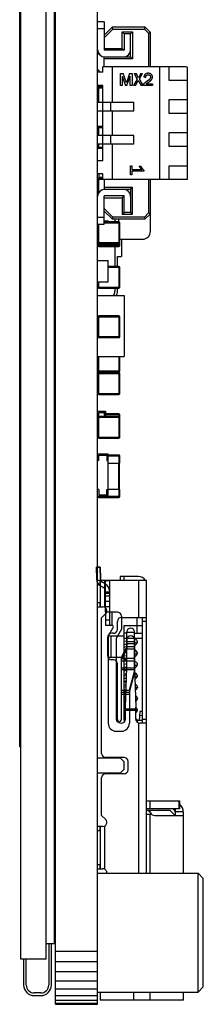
# Model space of a CAD drawing. Header units: inches. Extents: x -100 to 126, y -58 to 58.
# Tile 3 of 118: x 7 to 14, y -58 to -21. Entities that reach past the tile are written whole.
import ezdxf

# ---------------------------------------------------------------- set-up
doc = ezdxf.new("R2010")
doc.units = ezdxf.units.IN
doc.header["$LTSCALE"] = 1.21
doc.header["$MEASUREMENT"] = 0
doc.layers.get('0').update_dxf_attribs({"linetype": 'CONTINUOUS'})
doc.layers.add('INTFCLR_828284', color=7, linetype='CONTINUOUS')

msp = doc.modelspace()

# ---------------------------------------------------------------- linework, layer by layer
at = {"color": 7, "linetype": 'Continuous'}
for p, q in [((8.114, -57.799), (8.114, 41.711)), ((9.714, -57.799), (9.714, 41.711)), ((6.814, -56.091), (6.814, 40.529)), ((7.764, -56.091), (7.764, 40.529)), ((8.064, 40.053), (8.064, -55.501)), ((6.764, -48.071), (6.764, 38.329)), ((9.964, -20.664), (9.714, -20.664)), ((9.964, -20.664), (9.964, -21.739)), ((9.714, -20.914), (9.964, -20.914)), ((10.264, -20.864), (9.964, -21.164)), ((9.964, -21.263), (10.293, -20.934)), ((11.514, -20.864), (10.264, -20.864)), ((10.293, -20.934), (10.264, -20.864)), ((10.293, -20.934), (11.485, -20.934)), ((10.644, -21.044), (11.034, -21.044)), ((10.644, -21.044), (10.714, -21.114)), ((10.644, -21.669), (10.644, -21.044)), ((10.964, -21.114), (10.714, -21.114)), ((10.714, -21.114), (10.714, -21.739)), ((11.034, -21.044), (10.964, -21.114)), ((10.964, -21.989), (10.964, -21.114)), ((11.034, -21.044), (11.034, -22.059)), ((11.485, -20.934), (11.514, -20.864)), ((11.485, -20.934), (11.644, -21.093)), ((11.714, -21.064), (11.514, -20.864)), ((11.644, -21.093), (11.714, -21.064)), ((11.644, -21.093), (11.644, -22.364)), ((11.714, -22.364), (11.714, -21.064)), ((9.764, -21.889), (9.714, -21.889)), ((9.764, -21.889), (9.764, -21.871)), ((9.964, -21.669), (10.644, -21.669)), ((10.714, -21.739), (9.964, -21.739)), ((10.644, -21.669), (10.714, -21.739)), ((9.964, -22.364), (9.964, -21.988)), ((9.964, -21.989), (10.964, -21.989)), ((11.034, -22.059), (9.964, -22.059)), ((11.034, -22.059), (10.964, -21.989)), ((9.764, -22.489), (9.714, -22.489)), ((9.914, -22.564), (9.714, -22.564)), ((9.764, -22.489), (9.764, -22.564)), ((13.064, -22.364), (9.914, -22.364)), ((9.914, -22.564), (9.914, -22.364)), ((10.264, -22.364), (10.264, -23.704)), ((10.579, -22.614), (10.677, -22.614)), ((10.579, -23.064), (10.579, -22.614)), ((10.802, -22.965), (10.677, -22.614)), ((10.924, -22.614), (10.802, -22.965)), ((10.924, -22.614), (11.021, -22.614)), ((11.021, -22.614), (11.021, -23.064)), ((11.092, -22.614), (11.167, -22.614)), ((11.092, -22.614), (11.216, -22.831)), ((11.258, -22.776), (11.167, -22.614)), ((11.349, -22.614), (11.258, -22.776)), ((11.293, -22.82), (11.415, -22.614)), ((11.349, -22.614), (11.415, -22.614)), ((11.765, -22.669), (11.751, -22.652)), ((11.778, -22.687), (11.765, -22.669)), ((12.064, -26.614), (12.064, -22.364)), ((12.414, -22.364), (12.414, -22.864)), ((13.114, -26.614), (13.114, -22.414)), ((9.914, -23.064), (9.714, -23.064)), ((9.913, -23.073), (9.899, -23.064)), ((9.914, -25.914), (9.914, -23.064)), ((10.644, -23.064), (10.579, -23.064)), ((10.644, -22.719), (10.771, -23.064)), ((10.644, -22.719), (10.644, -23.064)), ((10.822, -23.064), (10.771, -23.064)), ((10.822, -23.064), (10.948, -22.718)), ((10.948, -23.064), (10.948, -22.718)), ((11.021, -23.064), (10.948, -23.064)), ((11.216, -22.831), (11.076, -23.064)), ((11.142, -23.064), (11.076, -23.064)), ((11.142, -23.064), (11.251, -22.878)), ((11.251, -22.878), (11.356, -23.064)), ((11.433, -23.064), (11.293, -22.82)), ((11.433, -23.064), (11.356, -23.064)), ((11.463, -22.746), (11.532, -22.763)), ((11.643, -22.869), (11.463, -23.01)), ((11.463, -23.064), (11.463, -23.01)), ((11.792, -23.064), (11.463, -23.064)), ((11.551, -23.006), (11.691, -22.906)), ((11.551, -23.006), (11.792, -23.006)), ((11.792, -23.006), (11.792, -23.064)), ((12.414, -22.864), (13.114, -22.864)), ((9.724, -23.08), (9.914, -23.08)), ((9.729, -23.159), (9.914, -23.159)), ((9.729, -23.159), (9.729, -23.704)), ((9.914, -23.129), (9.759, -23.129)), ((9.759, -23.704), (9.759, -23.129)), ((9.714, -23.704), (11.089, -23.704)), ((10.214, -24.024), (10.214, -23.704)), ((11.089, -24.024), (11.089, -23.704)), ((13.114, -23.614), (12.414, -23.614)), ((12.414, -23.614), (12.414, -24.114)), ((9.714, -24.024), (11.089, -24.024)), ((10.264, -24.024), (10.264, -24.954)), ((12.414, -24.114), (13.114, -24.114)), ((9.714, -24.639), (9.733, -24.639)), ((9.715, -24.609), (9.914, -24.609)), ((9.729, -24.654), (9.914, -24.654)), ((9.729, -24.654), (9.729, -24.954)), ((9.914, -24.624), (9.759, -24.624)), ((9.759, -24.954), (9.759, -24.624)), ((13.114, -24.864), (12.414, -24.864)), ((12.414, -24.864), (12.414, -25.364)), ((11.089, -24.954), (9.714, -24.954)), ((9.714, -25.274), (11.089, -25.274)), ((9.729, -25.274), (9.729, -25.414)), ((9.759, -25.444), (9.759, -25.274)), ((10.214, -25.274), (10.214, -24.954)), ((10.264, -25.274), (10.264, -26.614)), ((11.089, -25.274), (11.089, -24.954)), ((9.714, -25.439), (9.743, -25.439)), ((9.914, -25.414), (9.729, -25.414)), ((9.759, -25.444), (9.914, -25.444)), ((12.414, -25.364), (13.114, -25.364)), ((9.914, -25.914), (9.714, -25.914)), ((9.914, -26.414), (9.714, -26.414)), ((9.764, -26.414), (9.764, -26.538)), ((9.914, -26.614), (9.914, -26.414)), ((10.964, -26.1), (11.01, -26.1)), ((10.964, -26.45), (10.964, -26.1)), ((11.01, -26.1), (11.01, -26.25)), ((11.01, -26.25), (11.388, -26.25)), ((11.464, -26.31), (11.01, -26.31)), ((11.01, -26.31), (11.01, -26.45)), ((11.282, -26.112), (11.344, -26.112)), ((11.464, -26.265), (11.464, -26.31)), ((13.114, -26.114), (12.414, -26.114)), ((12.414, -26.114), (12.414, -26.614)), ((9.714, -26.588), (9.737, -26.588)), ((9.729, -26.608), (9.914, -26.608)), ((9.729, -26.608), (9.729, -27.177)), ((9.914, -26.578), (9.759, -26.578)), ((9.759, -27.113), (9.759, -26.578)), ((9.764, -26.538), (9.914, -26.538)), ((9.914, -26.614), (13.114, -26.614)), ((9.964, -26.614), (9.964, -26.99)), ((11.01, -26.45), (10.964, -26.45)), ((11.644, -26.614), (11.644, -27.885)), ((11.714, -27.914), (11.714, -26.614)), ((9.715, -26.909), (9.729, -26.909)), ((11.034, -26.919), (9.964, -26.919)), ((9.964, -26.989), (10.964, -26.989)), ((11.034, -26.919), (10.964, -26.989)), ((10.964, -26.989), (10.964, -27.864)), ((11.034, -27.934), (11.034, -26.919)), ((10.714, -27.239), (9.964, -27.239)), ((9.964, -28.314), (9.964, -27.239)), ((9.964, -27.309), (10.644, -27.309)), ((10.644, -27.309), (10.714, -27.239)), ((10.644, -27.309), (10.644, -27.934)), ((10.714, -27.864), (10.714, -27.239)), ((10.293, -28.044), (9.964, -27.715)), ((9.964, -27.814), (10.264, -28.114)), ((10.644, -27.934), (10.714, -27.864)), ((10.964, -27.864), (10.714, -27.864)), ((11.034, -27.934), (10.964, -27.864)), ((11.644, -27.885), (11.485, -28.044)), ((11.644, -27.885), (11.714, -27.914)), ((9.964, -28.064), (9.714, -28.064)), ((9.964, -28.189), (10.114, -28.189)), ((10.519, -28.228), (9.964, -28.228)), ((9.964, -28.258), (10.549, -28.258)), ((10.114, -28.189), (10.114, -28.228)), ((10.293, -28.044), (10.264, -28.114)), ((10.264, -28.114), (11.514, -28.114)), ((11.485, -28.044), (10.293, -28.044)), ((10.364, -28.114), (10.364, -28.228)), ((10.51, -28.114), (10.51, -28.228)), ((10.519, -28.228), (10.519, -29.149)), ((10.549, -29.119), (10.549, -28.258)), ((10.644, -27.934), (11.034, -27.934)), ((11.485, -28.044), (11.514, -28.114)), ((11.514, -28.114), (11.714, -27.914)), ((11.711, -28.58), (11.711, -27.917)), ((9.714, -28.314), (9.964, -28.314)), ((9.729, -28.314), (9.729, -29.119)), ((9.759, -29.149), (9.759, -28.314)), ((9.714, -28.989), (9.729, -28.989)), ((10.549, -29.018), (9.729, -29.018)), ((10.549, -28.878), (11.414, -28.878)), ((10.614, -28.878), (10.614, -29.538)), ((10.549, -29.119), (9.729, -29.119)), ((9.759, -29.048), (10.519, -29.048)), ((9.759, -29.149), (10.519, -29.149)), ((10.364, -29.149), (10.364, -29.912)), ((9.714, -29.688), (10.114, -29.688)), ((10.114, -30.488), (10.114, -29.688)), ((10.464, -29.538), (10.614, -29.538)), ((10.464, -29.912), (10.464, -29.538)), ((10.519, -29.912), (10.114, -29.912)), ((10.114, -29.942), (10.549, -29.942)), ((10.115, -29.993), (10.114, -29.993)), ((10.115, -30.069), (10.114, -30.069)), ((10.114, -30.143), (10.115, -30.143)), ((10.115, -30.143), (10.115, -29.993)), ((10.519, -29.912), (10.519, -30.732)), ((10.549, -30.702), (10.549, -29.942)), ((9.714, -30.488), (10.114, -30.488)), ((9.729, -30.488), (9.729, -30.702)), ((9.759, -30.732), (9.759, -30.488)), ((10.549, -30.702), (9.729, -30.702)), ((9.759, -30.732), (10.519, -30.732)), ((10.364, -30.732), (10.364, -30.844)), ((10.464, -30.844), (10.464, -30.732)), ((9.715, -31.009), (10.714, -31.009)), ((10.714, -31.009), (10.714, -33.309)), ((9.729, -31.808), (10.549, -31.808)), ((9.729, -31.808), (9.729, -32.568)), ((10.519, -31.778), (9.759, -31.778)), ((9.759, -32.598), (9.759, -31.778)), ((10.519, -31.778), (10.519, -32.598)), ((10.549, -32.568), (10.549, -31.808)), ((10.549, -32.568), (9.729, -32.568)), ((9.759, -32.598), (10.519, -32.598)), ((9.715, -33.309), (10.714, -33.309)), ((9.729, -33.309), (9.729, -33.869)), ((9.759, -33.899), (9.759, -33.309)), ((10.519, -33.309), (10.519, -33.899)), ((10.549, -33.869), (10.549, -33.309)), ((10.549, -33.869), (9.729, -33.869)), ((9.729, -33.958), (10.549, -33.958)), ((9.729, -33.958), (9.729, -34.718)), ((9.759, -33.899), (10.519, -33.899)), ((10.519, -33.928), (9.759, -33.928)), ((9.759, -34.748), (9.759, -33.928)), ((10.519, -33.928), (10.519, -34.748)), ((10.549, -34.718), (10.549, -33.958)), ((10.549, -34.718), (9.729, -34.718)), ((9.759, -34.748), (10.519, -34.748)), ((9.714, -35.384), (10.014, -35.384)), ((9.742, -35.584), (9.714, -35.584)), ((9.729, -35.608), (10.549, -35.608)), ((9.729, -35.608), (9.729, -36.368)), ((10.519, -35.578), (9.759, -35.578)), ((9.759, -36.398), (9.759, -35.578)), ((9.764, -35.434), (10.014, -35.434)), ((9.764, -35.578), (9.764, -35.434)), ((9.964, -35.434), (9.964, -35.534)), ((9.964, -35.534), (10.014, -35.534)), ((10.014, -35.384), (10.014, -35.578)), ((10.519, -35.479), (10.014, -35.479)), ((10.014, -35.509), (10.549, -35.509)), ((10.519, -35.479), (10.519, -36.398)), ((10.549, -36.368), (10.549, -35.509)), ((9.729, -36.184), (9.714, -36.184)), ((9.714, -36.384), (9.734, -36.384)), ((10.549, -36.368), (9.729, -36.368)), ((9.759, -36.398), (10.519, -36.398)), ((9.714, -36.989), (10.114, -36.989)), ((9.764, -37.039), (10.114, -37.039)), ((9.764, -37.239), (9.764, -37.039)), ((10.064, -37.039), (10.064, -37.239)), ((10.114, -38.589), (10.114, -36.989)), ((10.519, -37.039), (10.114, -37.039)), ((10.114, -37.069), (10.549, -37.069)), ((10.519, -37.039), (10.519, -37.339)), ((10.549, -37.339), (10.549, -37.069)), ((9.764, -37.239), (9.714, -37.239)), ((10.064, -37.239), (10.114, -37.239)), ((10.114, -37.339), (10.549, -37.339)), ((10.115, -37.564), (10.114, -37.564)), ((10.115, -37.665), (10.115, -37.564)), ((10.509, -37.339), (10.509, -38.339)), ((10.539, -38.339), (10.539, -37.339)), ((10.115, -37.614), (10.114, -37.614)), ((10.115, -37.665), (10.114, -37.665)), ((10.115, -37.681), (10.114, -37.681)), ((10.115, -37.692), (10.114, -37.692)), ((10.115, -37.73), (10.114, -37.73)), ((10.115, -37.767), (10.114, -37.767)), ((10.115, -37.782), (10.114, -37.782)), ((10.115, -37.797), (10.114, -37.797)), ((10.115, -37.848), (10.114, -37.848)), ((10.115, -37.898), (10.114, -37.898)), ((10.115, -37.913), (10.114, -37.913)), ((10.115, -37.935), (10.114, -37.935)), ((10.115, -37.782), (10.115, -37.681)), ((10.115, -37.898), (10.115, -37.797)), ((10.115, -38.016), (10.115, -37.913)), ((10.115, -37.962), (10.114, -37.962)), ((10.115, -38.016), (10.114, -38.016)), ((9.764, -38.339), (9.714, -38.339)), ((9.714, -38.589), (10.114, -38.589)), ((9.729, -38.589), (9.729, -38.609)), ((10.549, -38.609), (9.729, -38.609)), ((9.759, -38.639), (9.759, -38.589)), ((9.759, -38.639), (10.519, -38.639)), ((9.764, -38.339), (9.764, -38.539)), ((9.764, -38.539), (10.114, -38.539)), ((10.064, -38.339), (10.114, -38.339)), ((10.064, -38.539), (10.064, -38.339)), ((10.549, -38.339), (10.114, -38.339)), ((10.519, -38.339), (10.519, -38.639)), ((10.549, -38.609), (10.549, -38.339)), ((9.814, -41.273), (9.714, -41.275)), ((9.814, -41.273), (9.822, -41.721)), ((11.264, -41.626), (10.564, -41.626)), ((10.564, -41.626), (10.564, -41.776)), ((10.714, -41.776), (10.714, -41.626)), ((11.564, -41.776), (9.714, -41.776)), ((9.714, -41.926), (9.814, -41.926)), ((9.814, -41.926), (9.816, -41.776)), ((9.814, -41.926), (9.814, -42.626)), ((9.824, -42.776), (9.824, -41.776)), ((9.973, -41.776), (9.973, -42.788)), ((11.264, -41.776), (11.264, -43.176)), ((11.564, -52.839), (11.564, -41.776)), ((9.814, -42.626), (9.714, -42.626)), ((9.714, -42.776), (9.914, -42.776)), ((9.816, -42.776), (9.814, -42.626)), ((9.864, -43.188), (10.02, -43.032)), ((9.864, -48.316), (9.864, -43.188)), ((10.464, -43.626), (10.464, -43.326)), ((10.614, -43.176), (11.564, -43.176)), ((10.714, -43.476), (11.414, -43.476)), ((10.714, -47.076), (10.714, -43.476)), ((11.214, -43.776), (11.214, -43.176)), ((11.414, -47.174), (11.414, -43.177)), ((11.564, -43.326), (11.414, -43.326)), ((10.114, -43.876), (10.714, -43.876)), ((10.114, -44.676), (10.114, -43.876)), ((10.214, -43.876), (10.214, -44.676)), ((10.314, -43.776), (10.244, -43.776)), ((10.814, -43.776), (10.714, -43.776)), ((10.814, -45.072), (10.814, -43.726)), ((11.114, -43.74), (10.814, -43.74)), ((11.114, -45.072), (11.114, -43.726)), ((11.114, -43.776), (11.414, -43.776)), ((10.094, -44.626), (10.094, -43.926)), ((10.814, -43.976), (10.714, -43.976)), ((10.793, -44.078), (10.714, -44.09)), ((10.714, -44.192), (10.816, -44.18)), ((10.814, -44.075), (10.793, -44.078)), ((10.814, -43.964), (11.114, -43.964)), ((11.114, -44.093), (10.814, -44.093)), ((11.414, -43.976), (11.114, -43.976)), ((11.219, -44.096), (11.219, -44.095)), ((10.714, -44.622), (10.816, -44.61)), ((11.218, -44.526), (11.218, -44.526)), ((10.114, -44.676), (10.714, -44.676)), ((10.314, -44.776), (10.244, -44.776)), ((10.464, -47.026), (10.464, -44.926)), ((10.814, -44.776), (10.714, -44.776)), ((11.219, -44.956), (11.219, -44.956)), ((10.715, -45.052), (10.811, -45.04)), ((10.715, -45.295), (10.808, -45.312)), ((10.764, -46.562), (10.814, -45.072)), ((11.114, -45.072), (11.164, -46.562)), ((11.115, -45.075), (11.145, -45.063)), ((11.218, -45.386), (11.218, -45.385)), ((10.792, -45.739), (10.715, -45.725)), ((10.79, -45.799), (10.714, -45.809)), ((10.714, -45.889), (10.726, -45.943)), ((10.714, -46.143), (10.736, -46.253)), ((10.723, -45.911), (10.719, -45.911)), ((10.757, -46.007), (10.727, -46.033)), ((10.727, -46.033), (10.766, -46.08)), ((10.757, -46.004), (10.783, -46)), ((10.782, -46.036), (10.757, -46.007)), ((10.78, -46.068), (10.766, -46.08)), ((11.219, -45.816), (11.219, -45.816)), ((10.768, -46.32), (10.737, -46.345)), ((10.737, -46.345), (10.766, -46.38)), ((10.77, -46.377), (10.766, -46.38)), ((10.772, -46.324), (10.768, -46.32)), ((11.219, -46.245), (11.219, -46.246)), ((10.76, -46.641), (10.745, -46.654)), ((10.745, -46.654), (10.763, -46.676)), ((10.764, -47.026), (10.764, -46.562)), ((11.164, -46.641), (10.764, -46.641)), ((10.764, -46.676), (11.164, -46.676)), ((11.164, -47.026), (11.164, -46.562)), ((11.176, -46.588), (11.164, -46.581)), ((11.203, -46.621), (11.176, -46.588)), ((11.218, -46.676), (11.218, -46.676)), ((11.314, -46.726), (11.288, -47.076)), ((11.303, -46.87), (11.414, -46.878)), ((11.414, -46.733), (11.314, -46.726)), ((10.764, -46.974), (10.714, -47.034)), ((10.755, -47.076), (10.714, -47.076)), ((10.762, -47.039), (10.731, -47.076)), ((11.177, -47.02), (11.164, -47.011)), ((11.414, -47.076), (11.173, -47.076)), ((11.204, -47.052), (11.177, -47.02)), ((11.212, -47.076), (11.204, -47.052)), ((11.214, -47.076), (11.214, -47.135)), ((11.264, -47.167), (11.264, -52.839)), ((11.564, -47.176), (11.314, -47.176)), ((11.414, -47.026), (11.564, -47.026)), ((6.814, -48.071), (6.764, -48.071)), ((9.714, -48.486), (10.564, -48.486)), ((10.714, -48.466), (10.014, -48.466)), ((10.564, -48.486), (10.714, -48.636)), ((10.714, -48.916), (10.714, -48.636)), ((10.864, -48.936), (10.864, -48.616)), ((10.564, -49.066), (9.714, -49.066)), ((10.714, -49.086), (10.014, -49.086)), ((10.714, -48.916), (10.564, -49.066)), ((9.864, -50.663), (9.864, -49.236)), ((11.564, -50.112), (12.807, -50.112)), ((11.684, -50.112), (11.684, -50.412)), ((12.804, -50.412), (12.804, -50.112)), ((12.807, -50.112), (12.807, -50.412)), ((12.807, -50.412), (11.564, -50.412)), ((11.564, -50.462), (12.444, -50.462)), ((11.564, -50.612), (11.684, -50.612)), ((11.684, -50.462), (11.684, -50.526)), ((11.684, -50.612), (11.684, -52.839)), ((12.644, -50.662), (12.444, -50.462)), ((12.655, -50.512), (12.961, -50.512)), ((12.664, -50.662), (12.664, -50.412)), ((12.964, -52.839), (12.964, -50.562)), ((10.02, -50.819), (9.864, -50.663)), ((11.884, -50.662), (12.964, -50.662)), ((9.914, -51.076), (9.714, -51.076)), ((9.714, -51.226), (9.814, -51.226)), ((9.814, -51.226), (9.816, -51.076)), ((9.814, -51.226), (9.814, -52.526)), ((9.824, -52.676), (9.824, -51.076)), ((9.973, -51.063), (9.973, -52.688)), ((9.814, -52.526), (9.714, -52.526)), ((9.714, -52.676), (9.914, -52.676)), ((9.714, -52.839), (13.514, -52.839)), ((9.816, -52.676), (9.814, -52.526)), ((13.714, -53.039), (13.514, -52.839)), ((13.514, -57.339), (13.514, -52.839)), ((13.714, -57.139), (13.714, -53.039)), ((7.764, -55.501), (8.064, -55.501)), ((7.864, -55.501), (7.864, -57.071)), ((7.964, -57.071), (7.964, -55.501)), ((8.114, -55.789), (9.714, -55.789)), ((7.764, -56.091), (6.814, -56.091)), ((6.914, -56.091), (6.914, -57.071)), ((7.014, -57.071), (7.014, -56.091)), ((8.114, -56.181), (9.714, -56.181)), ((8.114, -56.558), (9.714, -56.558)), ((8.114, -56.906), (9.714, -56.906)), ((8.114, -57.21), (9.714, -57.21)), ((13.714, -57.139), (13.514, -57.339)), ((13.714, -57.139), (13.514, -57.339)), ((7.564, -57.371), (7.314, -57.371)), ((7.314, -57.471), (7.564, -57.471)), ((8.114, -57.46), (9.714, -57.46)), ((8.114, -57.646), (9.714, -57.646)), ((9.714, -57.339), (13.514, -57.339)), ((9.804, -57.339), (9.804, -57.642)), ((12.964, -57.642), (9.804, -57.642)), ((11.084, -57.642), (11.084, -57.339)), ((11.684, -57.339), (11.684, -57.642)), ((12.964, -57.642), (12.964, -57.339)), ((8.114, -57.76), (9.714, -57.76)), ((8.114, -57.799), (9.714, -57.799))]:
    msp.add_line(p, q, dxfattribs=at)
for points in [[(10.714, -44.29), (10.741, -44.286), (10.814, -44.275)], [(11.219, -44.096), (11.218, -44.085), (11.201, -44.036), (11.171, -44.004), (11.138, -43.985), (11.113, -43.976)], [(11.114, -44.215), (11.14, -44.205), (11.171, -44.186), (11.201, -44.155), (11.218, -44.108), (11.219, -44.095)], [(10.814, -44.505), (10.802, -44.507), (10.736, -44.516), (10.714, -44.519)], [(11.218, -44.526), (11.218, -44.516), (11.203, -44.47), (11.174, -44.437), (11.143, -44.418), (11.114, -44.406)], [(11.114, -44.645), (11.139, -44.636), (11.173, -44.616), (11.202, -44.583), (11.218, -44.538), (11.218, -44.526)], [(10.714, -44.72), (10.795, -44.708), (10.814, -44.705)], [(10.814, -44.935), (10.773, -44.941), (10.714, -44.949)], [(11.219, -44.956), (11.219, -44.948), (11.205, -44.904), (11.178, -44.87), (11.145, -44.849), (11.114, -44.836)], [(11.145, -45.063), (11.175, -45.044), (11.203, -45.012), (11.218, -44.967), (11.219, -44.956)], [(10.714, -45.15), (10.777, -45.141), (10.812, -45.136)], [(10.809, -45.205), (10.742, -45.196), (10.714, -45.192)], [(10.804, -45.367), (10.757, -45.373), (10.714, -45.379)], [(11.218, -45.386), (11.218, -45.374), (11.201, -45.327), (11.172, -45.295), (11.14, -45.276), (11.12, -45.269)], [(11.128, -45.5), (11.143, -45.494), (11.173, -45.475), (11.202, -45.443), (11.218, -45.397), (11.218, -45.385)], [(10.714, -45.58), (10.768, -45.572), (10.797, -45.568)], [(10.795, -45.633), (10.786, -45.632), (10.714, -45.622)], [(11.219, -45.816), (11.218, -45.805), (11.204, -45.761), (11.175, -45.728), (11.14, -45.706), (11.135, -45.704)], [(11.142, -45.924), (11.145, -45.923), (11.174, -45.905), (11.202, -45.873), (11.218, -45.828), (11.219, -45.816)], [(11.219, -46.246), (11.218, -46.238), (11.205, -46.193), (11.178, -46.16), (11.15, -46.141)], [(11.157, -46.345), (11.172, -46.336), (11.202, -46.304), (11.218, -46.258), (11.219, -46.245)], [(11.164, -46.771), (11.172, -46.767), (11.201, -46.734), (11.218, -46.688), (11.218, -46.676)], [(11.218, -46.676), (11.218, -46.667), (11.203, -46.621)]]:
    msp.add_lwpolyline(points, dxfattribs=at)
for centre, radius, start, end in [((9.989, -21.714), 0.275, 180, 270), ((10.689, -21.714), 0.275, 270, 0), ((13.064, -22.414), 0.05, 0, 90), ((9.759, -23.159), 0.03, 90, 180), ((9.759, -24.654), 0.03, 90, 180), ((9.759, -25.414), 0.03, 180, 270), ((9.759, -26.608), 0.03, 90, 180), ((9.989, -27.264), 0.275, 90, 180), ((10.689, -27.264), 0.275, 0, 90), ((10.519, -28.258), 0.03, 0, 90), ((11.414, -28.581), 0.297, 269.7882, 0.2126), ((9.759, -29.018), 0.03, 180, 270), ((10.519, -29.018), 0.03, 270, 0), ((9.759, -29.119), 0.03, 180, 270), ((10.519, -29.119), 0.03, 270, 360), ((10.519, -29.942), 0.03, 0, 90), ((9.759, -30.702), 0.03, 180, 270), ((10.064, -30.844), 0.3, 326.0741, 0), ((10.064, -30.844), 0.4, 335.605, 0), ((10.519, -30.702), 0.03, 270, 360), ((8.264, -31.544), 0.4, 112.0598, 120.5989), ((8.264, -31.544), 0.3, 120.5989, 132.2428), ((9.759, -31.808), 0.03, 90, 180), ((10.519, -31.808), 0.03, 0, 90), ((9.759, -32.568), 0.03, 180, 270), ((10.519, -32.568), 0.03, 270, 0), ((9.759, -33.869), 0.03, 180, 270), ((9.759, -33.958), 0.03, 90, 180), ((10.519, -33.869), 0.03, 270, 360), ((10.519, -33.958), 0.03, 0, 90), ((9.759, -34.718), 0.03, 180, 270), ((10.519, -34.718), 0.03, 270, 0), ((9.759, -35.608), 0.03, 90, 180), ((10.519, -35.509), 0.03, 0, 90), ((10.519, -35.608), 0.03, 0, 90), ((9.759, -36.368), 0.03, 180, 270), ((10.519, -36.368), 0.03, 270, 0), ((10.519, -37.069), 0.03, 0, 90), ((9.759, -38.609), 0.03, 180, 270), ((10.519, -38.609), 0.03, 270, 0), ((11.264, -41.926), 0.3, 30.0347, 90), ((9.972, -41.718), 0.15, 181, 202.6179), ((9.914, -42.926), 0.15, 315, 90), ((10.614, -43.326), 0.15, 90, 180), ((10.244, -43.926), 0.15, 90, 180), ((10.314, -43.626), 0.15, 270, 0), ((10.964, -43.726), 0.15, 0, 180), ((10.907, -43.101), 1.056, 281.4546, 282.007), ((10.244, -44.626), 0.15, 180, 270), ((10.314, -44.926), 0.15, 0, 90), ((8.291, -24.335), 21.285, 276.5377, 276.7705), ((8.293, -24.775), 21.275, 276.557, 276.7326), ((10.872, -45.911), 0.15, 192.42, 220), ((10.414, -46.376), 0.46, 36.8489, 40), ((10.414, -46.676), 0.35, 5.7257, 30.0422), ((10.414, -46.376), 0.35, 13.6053, 23.9888), ((10.883, -46.223), 0.15, 191.3, 220), ((10.414, -46.676), 0.35, 329.9674, 0.0039), ((10.414, -46.976), 0.35, 25.4806, 30.0422), ((10.89, -46.532), 0.15, 190.35, 200.233), ((11.061, -46.322), 0.397, 285.5789, 286.4447), ((11.088, -46.413), 0.302, 286.3931, 288.4557), ((10.614, -47.026), 0.15, 180, 0), ((10.414, -46.976), 0.35, 343.2488, 347.771), ((11.314, -47.026), 0.15, 180, 270), ((11.092, -47.124), 0.1, 29.3884, 38.2473), ((10.014, -48.316), 0.15, 180, 270), ((10.714, -48.616), 0.15, 0, 90), ((10.014, -49.236), 0.15, 90, 180), ((10.714, -48.936), 0.15, 270, 0), ((12.514, -50.562), 0.45, 360, 49.1511), ((11.537, -50.662), 0.2, 30.0006, 82.437), ((11.884, -50.462), 0.2, 210.0002, 270), ((12.514, -50.562), 0.15, 0.0001, 90), ((9.914, -50.926), 0.15, 270, 45), ((9.914, -52.826), 0.15, 354.7596, 90), ((7.314, -57.071), 0.4, 180, 270), ((7.314, -57.071), 0.3, 180, 270), ((7.564, -57.071), 0.4, 270, 0), ((7.564, -57.071), 0.3, 270, 0)]:
    msp.add_arc(centre, radius, start, end, dxfattribs=at)
msp.add_ellipse((11.684, -49.332), major_axis=(1.28, 0), ratio=0.999963, start_param=-1.570796, end_param=-1.519354, dxfattribs=at)
for points, knots in [([(11.55, -22.623), (11.545, -22.626), (11.533, -22.632), (11.518, -22.643), (11.505, -22.656), (11.493, -22.671), (11.483, -22.687), (11.474, -22.705), (11.467, -22.725), (11.464, -22.739), (11.463, -22.746)], [0, 0, 0, 0, 0.122268, 0.241439, 0.35913, 0.478247, 0.599899, 0.726157, 0.859286, 1, 1, 1, 1]), ([(11.532, -22.763), (11.532, -22.76), (11.532, -22.754), (11.533, -22.745), (11.535, -22.736), (11.537, -22.728), (11.54, -22.72), (11.544, -22.713), (11.548, -22.707), (11.551, -22.703), (11.552, -22.701)], [0, 0, 0, 0, 0.143043, 0.279968, 0.411401, 0.536703, 0.65674, 0.773134, 0.888073, 1, 1, 1, 1]), ([(11.627, -22.607), (11.62, -22.607), (11.606, -22.608), (11.587, -22.611), (11.568, -22.616), (11.556, -22.621), (11.55, -22.623)], [0, 0, 0, 0, 0.260285, 0.512385, 0.757083, 1, 1, 1, 1]), ([(11.552, -22.701), (11.555, -22.698), (11.56, -22.692), (11.568, -22.684), (11.576, -22.678), (11.585, -22.673), (11.594, -22.669), (11.604, -22.666), (11.614, -22.664), (11.621, -22.664), (11.625, -22.664)], [0, 0, 0, 0, 0.136833, 0.267134, 0.392165, 0.514308, 0.634796, 0.753482, 0.874795, 1, 1, 1, 1]), ([(11.625, -22.664), (11.629, -22.664), (11.639, -22.664), (11.652, -22.667), (11.665, -22.671), (11.673, -22.676), (11.677, -22.678)], [0, 0, 0, 0, 0.251721, 0.499434, 0.746989, 1, 1, 1, 1]), ([(11.751, -22.652), (11.747, -22.649), (11.738, -22.642), (11.724, -22.632), (11.71, -22.625), (11.695, -22.618), (11.679, -22.613), (11.662, -22.61), (11.645, -22.608), (11.633, -22.607), (11.627, -22.607)], [0, 0, 0, 0, 0.12366, 0.245136, 0.365729, 0.487157, 0.610487, 0.7364, 0.865521, 1, 1, 1, 1]), ([(11.677, -22.678), (11.681, -22.68), (11.687, -22.684), (11.695, -22.69), (11.703, -22.698), (11.708, -22.706), (11.713, -22.714), (11.716, -22.724), (11.718, -22.734), (11.718, -22.741), (11.719, -22.744)], [0, 0, 0, 0, 0.138525, 0.267873, 0.391484, 0.510073, 0.628613, 0.748565, 0.870668, 1, 1, 1, 1]), ([(11.792, -22.744), (11.791, -22.739), (11.791, -22.73), (11.788, -22.715), (11.784, -22.701), (11.78, -22.692), (11.778, -22.687)], [0, 0, 0, 0, 0.251338, 0.49965, 0.747956, 1, 1, 1, 1]), ([(11.719, -22.744), (11.718, -22.75), (11.718, -22.761), (11.714, -22.777), (11.708, -22.793), (11.7, -22.808), (11.689, -22.824), (11.676, -22.839), (11.66, -22.854), (11.649, -22.864), (11.643, -22.869)], [0, 0, 0, 0, 0.10773, 0.216389, 0.328449, 0.445792, 0.570179, 0.70309, 0.846624, 1, 1, 1, 1]), ([(11.691, -22.906), (11.695, -22.903), (11.703, -22.897), (11.714, -22.887), (11.725, -22.877), (11.735, -22.867), (11.744, -22.857), (11.752, -22.847), (11.76, -22.837), (11.766, -22.827), (11.772, -22.817), (11.777, -22.807), (11.782, -22.796), (11.785, -22.786), (11.788, -22.776), (11.79, -22.765), (11.791, -22.755), (11.792, -22.748), (11.792, -22.744)], [0, 0, 0, 0, 0.079306, 0.155311, 0.228468, 0.299542, 0.367314, 0.433309, 0.496285, 0.557853, 0.617003, 0.674949, 0.730869, 0.786307, 0.840037, 0.893852, 0.947089, 1, 1, 1, 1]), ([(11.282, -26.112), (11.285, -26.118), (11.291, -26.13), (11.303, -26.148), (11.315, -26.166), (11.327, -26.183), (11.341, -26.2), (11.356, -26.217), (11.372, -26.234), (11.383, -26.244), (11.388, -26.25)], [0, 0, 0, 0, 0.118225, 0.238448, 0.360269, 0.483736, 0.609089, 0.737008, 0.866827, 1, 1, 1, 1]), ([(11.464, -26.265), (11.458, -26.26), (11.447, -26.251), (11.43, -26.235), (11.414, -26.218), (11.399, -26.199), (11.384, -26.179), (11.37, -26.158), (11.357, -26.136), (11.348, -26.12), (11.344, -26.112)], [0, 0, 0, 0, 0.113209, 0.229072, 0.348031, 0.469726, 0.595702, 0.726313, 0.86067, 1, 1, 1, 1]), ([(11.126, -44.134), (11.14, -44.131), (11.163, -44.126), (11.189, -44.118), (11.205, -44.111), (11.213, -44.105), (11.219, -44.099), (11.219, -44.096)], [0, 0, 0, 0, 0.398833, 0.694685, 0.804453, 0.889872, 1, 1, 1, 1]), ([(11.115, -44.566), (11.13, -44.563), (11.156, -44.558), (11.186, -44.549), (11.203, -44.542), (11.213, -44.536), (11.218, -44.53), (11.218, -44.526)], [0, 0, 0, 0, 0.400619, 0.700194, 0.810177, 0.894462, 1, 1, 1, 1]), ([(11.117, -44.996), (11.132, -44.993), (11.157, -44.987), (11.186, -44.979), (11.203, -44.971), (11.213, -44.966), (11.219, -44.96), (11.219, -44.956)], [0, 0, 0, 0, 0.396805, 0.69489, 0.806054, 0.89229, 1, 1, 1, 1]), ([(11.129, -45.423), (11.142, -45.421), (11.165, -45.415), (11.19, -45.407), (11.205, -45.4), (11.214, -45.395), (11.218, -45.389), (11.218, -45.386)], [0, 0, 0, 0, 0.399143, 0.694419, 0.803857, 0.889112, 1, 1, 1, 1]), ([(11.219, -45.816), (11.219, -45.819), (11.215, -45.824), (11.207, -45.829), (11.195, -45.835), (11.174, -45.843), (11.155, -45.847), (11.144, -45.85)], [0, 0, 0, 0, 0.116145, 0.20355, 0.314477, 0.609142, 1, 1, 1, 1]), ([(11.219, -46.246), (11.219, -46.248), (11.214, -46.255), (11.201, -46.262), (11.182, -46.27), (11.167, -46.274), (11.158, -46.277)], [0, 0, 0, 0, 0.12362, 0.320617, 0.611329, 1, 1, 1, 1]), ([(11.218, -46.676), (11.218, -46.681), (11.21, -46.688), (11.198, -46.694), (11.189, -46.697), (11.184, -46.699)], [0, 0, 0, 0, 0.336415, 0.621979, 1, 1, 1, 1])]:
    msp.add_open_spline(points, degree=3, knots=knots, dxfattribs=at)
at = {"layer": 'INTFCLR_828284', "color": 6, "linetype": 'Continuous'}
for p, q in [((9.664, -41.276), (9.814, -41.273)), ((9.664, -41.276), (9.672, -41.723)), ((9.822, -41.721), (9.814, -41.273)), ((9.822, -41.978), (9.939, -42.046)), ((10.014, -41.916), (9.897, -41.848)), ((10.014, -41.806), (10.044, -41.776)), ((10.014, -42.975), (10.014, -41.806)), ((10.044, -41.776), (10.134, -41.776)), ((10.164, -41.806), (10.134, -41.776)), ((10.164, -41.806), (10.164, -43.476)), ((10.164, -42.216), (10.014, -42.216)), ((10.164, -42.276), (10.014, -42.276)), ((10.164, -42.376), (10.014, -42.376)), ((10.164, -42.576), (10.014, -42.576)), ((10.164, -42.776), (10.014, -42.776)), ((10.014, -42.976), (10.014, -43.476)), ((10.018, -42.976), (10.015, -42.974)), ((10.464, -42.976), (10.018, -42.976)), ((10.264, -43.476), (10.264, -42.976)), ((10.614, -43.126), (10.614, -43.619)), ((10.164, -43.276), (10.014, -43.276)), ((10.264, -43.476), (10.014, -43.476)), ((10.114, -43.885), (10.307, -43.551)), ((10.114, -43.885), (10.114, -47.176)), ((10.614, -43.619), (10.414, -43.966)), ((10.414, -43.966), (10.414, -47.026)), ((10.814, -44.026), (10.814, -44.393)), ((11.114, -44.176), (10.814, -44.176)), ((10.814, -44.271), (11.114, -44.271)), ((11.114, -44.026), (11.114, -45.248)), ((10.614, -44.681), (10.814, -44.297)), ((10.614, -44.777), (10.814, -44.393)), ((10.814, -44.367), (11.114, -44.367)), ((10.614, -47.026), (10.614, -44.681)), ((10.614, -44.72), (11.114, -44.72)), ((10.614, -44.816), (11.114, -44.816)), ((11.114, -45.09), (10.614, -45.09)), ((11.114, -45.159), (10.614, -45.159)), ((11.114, -45.179), (10.914, -45.89)), ((11.114, -45.248), (10.914, -45.959)), ((10.914, -45.938), (10.614, -45.938)), ((10.914, -46.007), (10.614, -46.007)), ((10.614, -46.076), (10.914, -46.076)), ((10.914, -45.89), (10.914, -47.176)), ((10.414, -47.476), (10.614, -47.476))]:
    msp.add_line(p, q, dxfattribs=at)
at = {"layer": 'INTFCLR_828284', "color": 7, "linetype": 'Continuous'}
for p in [(10.014, -42.975), (10.016, -42.975)]:
    msp.add_line(p, (10.014, -42.976), dxfattribs=at)
at = {"layer": 'INTFCLR_828284', "color": 6, "linetype": 'Continuous'}
for centre, radius, start, end in [((9.972, -41.718), 0.3, 181, 240), ((9.972, -41.718), 0.15, 181, 240), ((9.864, -42.176), 0.15, 0, 60), ((9.864, -42.176), 0.3, 0, 60), ((10.464, -43.126), 0.15, 0, 90), ((10.264, -43.526), 0.05, 330, 90), ((10.964, -44.026), 0.15, 0, 180), ((10.414, -47.176), 0.3, 180, 270), ((10.514, -47.026), 0.1, 180, 0), ((10.614, -47.176), 0.3, 270, 0)]:
    msp.add_arc(centre, radius, start, end, dxfattribs=at)

doc.saveas('drawing.dxf')
